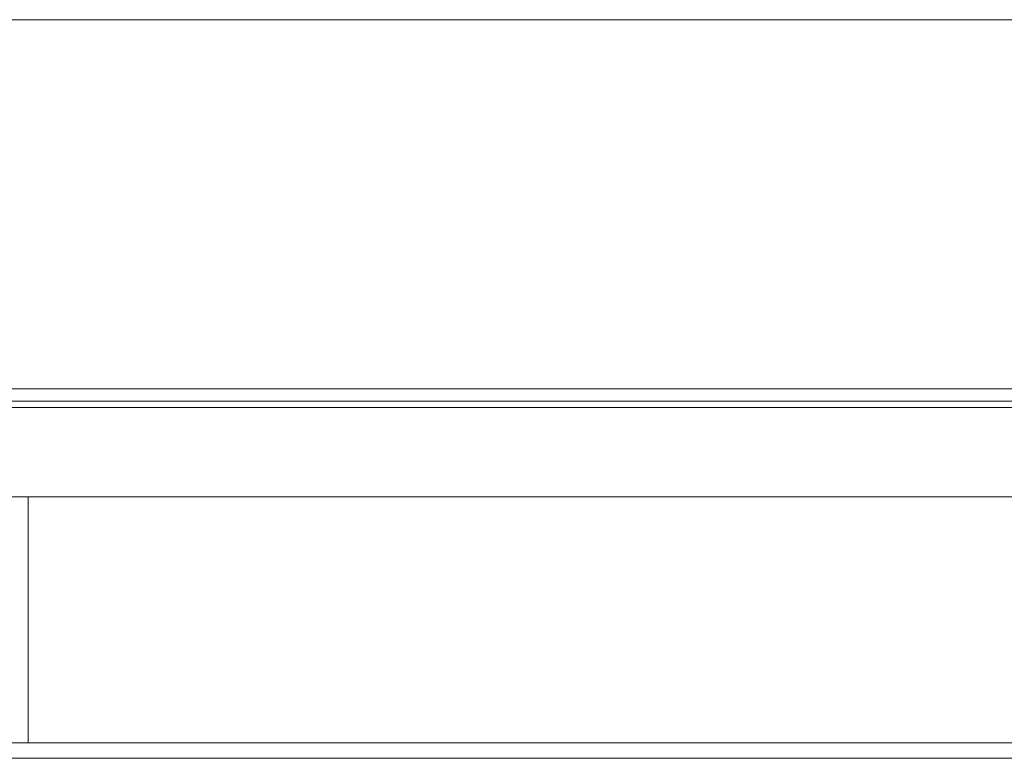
# Model space of a CAD drawing. Header units: millimetres. Extents: x -30280 to 309309, y -17460 to 4378.
# Tile 105 of 256: x 58364 to 61561, y -6444 to -4044. Entities that reach past the tile are written whole.
import ezdxf

# ---------------------------------------------------------------- set-up
doc = ezdxf.new("R2010")
doc.units = ezdxf.units.MM
doc.header["$MEASUREMENT"] = 0
doc.linetypes.add('Wipeout_Contour', pattern=[1000, 0, -1000])
for name, color, linetype, lineweight in [('P1_P2_PLANTA PRIMERA_2_07_CR_Cel Ras pladur_Pluma_Nº__1', 7, 'Continuous', 5), ('P1_P2_PLANTA PRIMERA_2_10_ESTR_Fotjats_Pluma_Nº__1', 7, 'Continuous', 5), ('P1_P2_PLANTA PRIMERA_2_12_FAÇ_Façana_Pluma_Nº__47', 7, 'Continuous', 20), ('P1_P2_PLANTA PRIMERA_2_Nuevo_07_CR_Cel Ras_lames_Pluma_Nº__1', 7, 'Continuous', 5), ('P1_P2_PLANTA PRIMERA_2_Nuevo_08_E_Envans secs_Pluma_Nº__47', 7, 'Continuous', 20)]:
    doc.layers.add(name, color=color, linetype=linetype, lineweight=lineweight)
doc.layers.add('P1_P2_PLANTA PRIMERA_2_12_FAÇ_Façana', color=7, linetype='Continuous')
doc.layers.add('P1_P2_PLANTA PRIMERA_2_Nuevo_08_E_Envans secs', color=7, linetype='Continuous')

msp = doc.modelspace()

# ---------------------------------------------------------------- linework, layer by layer
at = {"layer": 'P1_P2_PLANTA PRIMERA_2_10_ESTR_Fotjats_Pluma_Nº__1', "color": 7, "linetype": 'Continuous', "lineweight": 5}
for p, q in [((63966.3, -5284.4), (36809, -5284.4)), ((63966.3, -5304.4), (36809, -5304.4))]:
    msp.add_line(p, q, dxfattribs=at)
at = {"layer": 'P1_P2_PLANTA PRIMERA_2_Nuevo_07_CR_Cel Ras_lames_Pluma_Nº__1', "color": 7, "linetype": 'Continuous', "lineweight": 5}
for p, q in [((58636.3, -6444.4), (58336.3, -6444.4)), ((58936.3, -6444.4), (58636.3, -6444.4)), ((59236.3, -6444.4), (58936.3, -6444.4)), ((59536.3, -6444.4), (59236.3, -6444.4)), ((59836.3, -6444.4), (59536.3, -6444.4)), ((60136.3, -6444.4), (59836.3, -6444.4)), ((60436.3, -6444.4), (60136.3, -6444.4)), ((60736.3, -6444.4), (60436.3, -6444.4)), ((61036.3, -6444.4), (60736.3, -6444.4)), ((61336.3, -6444.4), (61036.3, -6444.4)), ((61636.3, -6444.4), (61336.3, -6444.4))]:
    msp.add_line(p, q, dxfattribs=at)

# ---------------------------------------------------------------- wipeouts: each hides what was drawn before it
at = {"color": 254, "linetype": 'Wipeout_Contour', "lineweight": 0, "ltscale": 241003.461982}
msp.add_wipeout([(46967.1, -4044.4), (46967.1, -5244.4), (73152, -5244.4), (73152, -4044.4)], dxfattribs=at).dxf.layer = 'P1_P2_PLANTA PRIMERA_2_12_FAÇ_Façana'
at = {"color": 254, "linetype": 'Wipeout_Contour', "lineweight": 0, "ltscale": 244225.455365}
msp.add_wipeout([(63128.2, -5594.4), (58391.1, -5594.4), (58391.1, -6394.4), (63128.2, -6394.4)], dxfattribs=at).dxf.layer = 'P1_P2_PLANTA PRIMERA_2_Nuevo_08_E_Envans secs'

# ---------------------------------------------------------------- next in the draw order: linework, layer by layer
at = {"layer": 'P1_P2_PLANTA PRIMERA_2_10_ESTR_Fotjats_Pluma_Nº__1', "color": 7, "linetype": 'Continuous', "lineweight": 5}
msp.add_line((63966.3, -5244.4), (36809, -5244.4), dxfattribs=at)
at = {"layer": 'P1_P2_PLANTA PRIMERA_2_12_FAÇ_Façana_Pluma_Nº__47', "color": 7, "linetype": 'Continuous', "lineweight": 20}
msp.add_line((46967.1, -4044.4), (73152, -4044.4), dxfattribs=at)

# ---------------------------------------------------------------- next in the draw order: wipeouts: each hides what was drawn before it
at = {"color": 254, "linetype": 'Wipeout_Contour', "lineweight": 0, "ltscale": 233201.34923}
msp.add_wipeout([(58391.1, -5594.4), (57588.9, -5594.4), (57588.9, -6394.4), (58391.1, -6394.4)], dxfattribs=at).dxf.layer = 'P1_P2_PLANTA PRIMERA_2_Nuevo_08_E_Envans secs'

# ---------------------------------------------------------------- next in the draw order: linework, layer by layer
at = {"layer": 'P1_P2_PLANTA PRIMERA_2_07_CR_Cel Ras pladur_Pluma_Nº__1', "color": 7, "linetype": 'Continuous', "lineweight": 5, "flags": 128}
msp.add_lwpolyline([(61636.3, -6394.4), (61336.3, -6394.4), (61036.3, -6394.4), (60736.3, -6394.4), (60436.3, -6394.4), (60136.3, -6394.4), (59836.3, -6394.4), (59536.3, -6394.4), (59236.3, -6394.4), (58936.3, -6394.4), (58636.3, -6394.4), (58336.3, -6394.4), (58036.3, -6394.4), (57736.3, -6394.4), (57436.3, -6394.4), (57136.3, -6394.4), (56836.3, -6394.4), (56536.3, -6394.4)], dxfattribs=at)
at = {"layer": 'P1_P2_PLANTA PRIMERA_2_10_ESTR_Fotjats_Pluma_Nº__1', "color": 7, "linetype": 'Continuous', "lineweight": 5}
msp.add_line((63956.3, -5594.4), (36809, -5594.4), dxfattribs=at)
at = {"layer": 'P1_P2_PLANTA PRIMERA_2_Nuevo_08_E_Envans secs_Pluma_Nº__47', "color": 7, "linetype": 'Continuous', "lineweight": 20}
msp.add_line((58391.1, -6394.4), (58391.1, -5594.4), dxfattribs=at)

doc.saveas('drawing.dxf')
